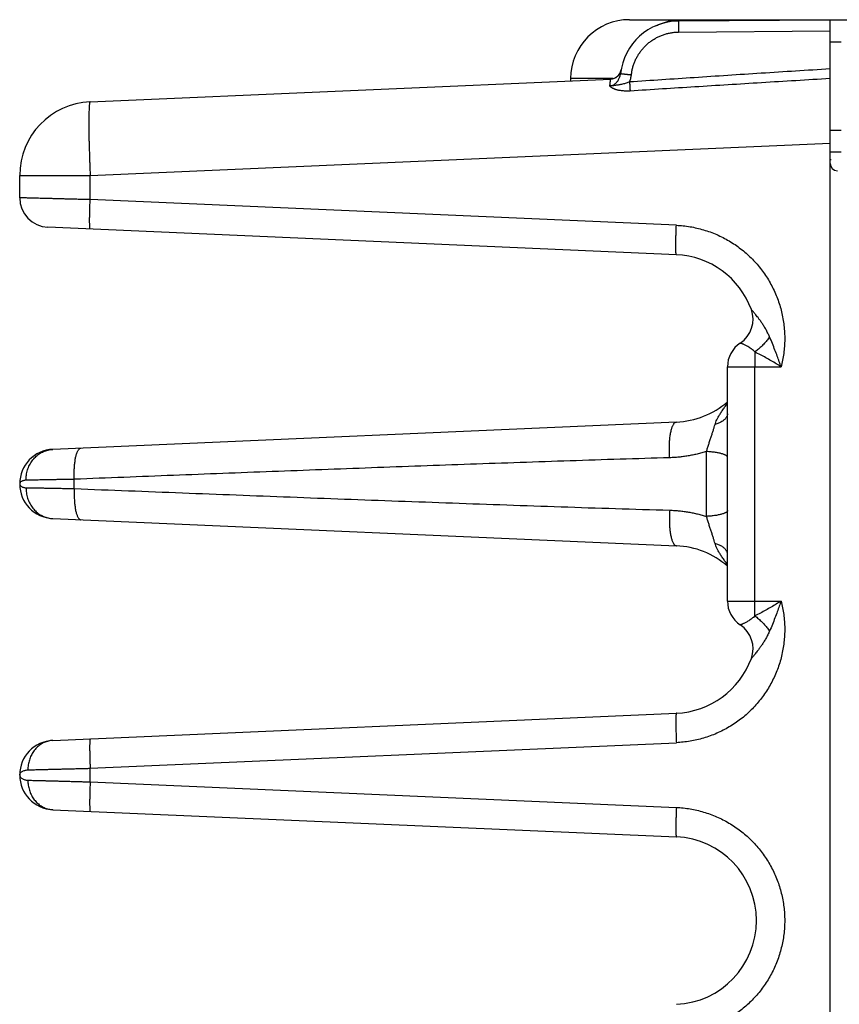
# Model space of a CAD drawing. Header units: inches. Extents: x 0 to 34, y 0 to 22.
# Tile 26 of 75: x 15.4 to 16.5, y 7 to 8.4. Entities that reach past the tile are written whole.
import ezdxf

# ---------------------------------------------------------------- set-up
doc = ezdxf.new("R2010")
doc.units = ezdxf.units.IN
doc.header["$LTSCALE"] = 1.87
doc.header["$MEASUREMENT"] = 0
doc.layers.get('0').update_dxf_attribs({"linetype": 'CONTINUOUS'})

msp = doc.modelspace()

# ---------------------------------------------------------------- linework, layer by layer
at = {"color": 7, "linetype": 'CONTINUOUS'}
for p, q in [((16.2057, 8.3644), (18.1549, 8.3644)), ((16.2722, 8.3626), (16.4779, 8.3644)), ((16.4779, 4.8144), (16.4779, 8.3644)), ((16.2722, 8.3476), (16.4779, 8.3494)), ((16.4779, 8.3344), (16.4929, 8.3344)), ((15.4736, 8.253), (16.18, 8.2838)), ((16.1257, 8.2844), (16.1257, 8.2814)), ((16.1834, 8.2844), (16.1257, 8.2844)), ((16.1941, 8.2961), (16.194, 8.2957)), ((16.1941, 8.2961), (16.1941, 8.2962)), ((16.4779, 8.2144), (16.4929, 8.2144)), ((15.4736, 8.1531), (16.4779, 8.1969)), ((16.4929, 8.1844), (16.4779, 8.1844)), ((16.4793, 8.1744), (16.4779, 8.1744)), ((15.3779, 8.1227), (15.3779, 8.1531)), ((15.3779, 8.1531), (15.4736, 8.1531)), ((15.4736, 8.1202), (15.4736, 8.1531)), ((16.2692, 8.0854), (15.4736, 8.1202)), ((16.2692, 8.0455), (15.4162, 8.0827)), ((16.3386, 7.5755), (16.3386, 7.8933)), ((16.3386, 7.8933), (16.4113, 7.8933)), ((16.3755, 7.5755), (16.3755, 7.8933)), ((16.2692, 7.8183), (15.4229, 7.7813)), ((16.31, 7.6904), (16.31, 7.7784)), ((15.452, 7.7281), (15.452, 7.7407)), ((15.3779, 7.7344), (15.3779, 7.7344)), ((15.3779, 7.7344), (15.3779, 7.7344)), ((15.4229, 7.6874), (16.2692, 7.6505)), ((16.3386, 7.5755), (16.4113, 7.5755)), ((15.4229, 7.3863), (16.2692, 7.4233)), ((15.4736, 7.3486), (16.2692, 7.3833)), ((15.4736, 7.3302), (15.4736, 7.3486)), ((15.3779, 7.3394), (15.3779, 7.3394)), ((15.3779, 7.3394), (15.3779, 7.3394)), ((15.4736, 7.3302), (16.2692, 7.2954)), ((15.4229, 7.2924), (16.2692, 7.2555))]:
    msp.add_line(p, q, dxfattribs=at)
msp.add_lwpolyline([(16.194, 8.2957), (16.194, 8.2956), (16.1939, 8.2955), (16.1939, 8.2953), (16.1938, 8.2951), (16.1938, 8.2948), (16.1937, 8.2946), (16.1936, 8.2943), (16.1936, 8.2941), (16.1935, 8.2938), (16.1934, 8.2936), (16.1933, 8.2933), (16.1932, 8.293), (16.1931, 8.2927), (16.1929, 8.2925), (16.1928, 8.2922), (16.1927, 8.2919), (16.1925, 8.2916), (16.1924, 8.2914), (16.1922, 8.2911), (16.192, 8.2908), (16.1919, 8.2905), (16.1917, 8.2903), (16.1915, 8.29), (16.1913, 8.2897), (16.191, 8.2894), (16.1908, 8.2892), (16.1906, 8.2889), (16.1903, 8.2886), (16.1901, 8.2883), (16.1898, 8.288), (16.1895, 8.2878), (16.1892, 8.2875), (16.1889, 8.2872), (16.1885, 8.287), (16.1882, 8.2867), (16.1878, 8.2864), (16.1874, 8.2862), (16.187, 8.2859), (16.1866, 8.2857), (16.1862, 8.2855), (16.1857, 8.2852)], dxfattribs=at)
for centre, radius, start, end in [((16.2057, 8.2844), 0.08, 90, 180), ((16.2729, 8.2826), 0.08, 90.5, 173.7571), ((16.1794, 8.2988), 0.015, 272.5, 350.1932), ((15.4779, 8.1531), 0.1, 92.5, 180), ((16.4879, 8.1693), 0.01, 180, 269.5), ((15.4179, 8.1227), 0.04, 180, 267.5), ((16.2642, 7.9319), 0.1137, 20.1643, 87.5), ((16.3347, 7.9578), 0.0386, 303.3287, 20.1661), ((16.3771, 7.8933), 0.0386, 123.3294, 180), ((16.2642, 7.9319), 0.1137, 272.5, 310.8202), ((15.4249, 7.7344), 0.047, 92.5, 267.5), ((16.2642, 7.5369), 0.1137, 49.1718, 87.5), ((16.3771, 7.5755), 0.0386, 180, 236.6706), ((16.3347, 7.511), 0.0386, 339.8339, 56.6706), ((16.2642, 7.5369), 0.1137, 272.5, 339.8357), ((15.4249, 7.3394), 0.047, 92.5007, 267.4997), ((16.2642, 7.1419), 0.1137, 272.5, 87.5)]:
    msp.add_arc(centre, radius, start, end, dxfattribs=at)
for points, knots in [([(16.2411, 8.356), (16.2419, 8.3564), (16.2444, 8.3576), (16.2488, 8.3594), (16.2542, 8.3612), (16.2598, 8.3626), (16.2655, 8.3636), (16.2712, 8.3642), (16.275, 8.3644), (16.2769, 8.3644)], [0, 0, 0, 0, 0.070528, 0.225202, 0.380145, 0.5351, 0.689949, 0.845039, 1, 1, 1, 1]), ([(16.2722, 8.3626), (16.2722, 8.3626), (16.2722, 8.3624), (16.2722, 8.3622), (16.2722, 8.3618), (16.2722, 8.3612), (16.2722, 8.3605), (16.2722, 8.3597), (16.2722, 8.3587), (16.2722, 8.3576), (16.2722, 8.3564), (16.2722, 8.3551), (16.2722, 8.3537), (16.2722, 8.3522), (16.2722, 8.3507), (16.2722, 8.3491), (16.2722, 8.3481), (16.2722, 8.3476)], [0, 0, 0, 0, 0.005553, 0.021949, 0.04905, 0.086564, 0.134084, 0.191088, 0.256953, 0.330959, 0.412293, 0.500067, 0.593317, 0.691023, 0.792115, 0.895485, 1, 1, 1, 1]), ([(16.2082, 8.2896), (16.2084, 8.2913), (16.2088, 8.2946), (16.2099, 8.2994), (16.2114, 8.3041), (16.2132, 8.3088), (16.2154, 8.3133), (16.2179, 8.3175), (16.2208, 8.3216), (16.2239, 8.3255), (16.2273, 8.3291), (16.231, 8.3325), (16.2349, 8.3355), (16.2391, 8.3382), (16.2435, 8.3407), (16.248, 8.3427), (16.2527, 8.3445), (16.2575, 8.3458), (16.2623, 8.3468), (16.2673, 8.3474), (16.2706, 8.3476), (16.2722, 8.3476)], [0, 0, 0, 0, 0.052291, 0.104801, 0.157454, 0.210167, 0.262858, 0.315509, 0.368149, 0.420805, 0.473478, 0.526158, 0.578835, 0.631501, 0.684148, 0.736803, 0.789512, 0.842281, 0.89502, 0.947627, 1, 1, 1, 1]), ([(16.4779, 8.2976), (16.4467, 8.2956), (16.3852, 8.2917), (16.2944, 8.2858), (16.2349, 8.2818), (16.2056, 8.2799)], [0, 0, 0, 0, 0.344185, 0.677474, 1, 1, 1, 1]), ([(16.179, 8.2744), (16.1794, 8.2745), (16.1803, 8.2746), (16.1815, 8.2749), (16.1828, 8.2754), (16.1842, 8.2761), (16.1856, 8.277), (16.1869, 8.2782), (16.1883, 8.2795), (16.1896, 8.2812), (16.1907, 8.283), (16.1917, 8.285), (16.1925, 8.287), (16.1931, 8.2892), (16.1933, 8.2906), (16.1934, 8.2913)], [0, 0, 0, 0, 0.052718, 0.107806, 0.166285, 0.229217, 0.297595, 0.372268, 0.453415, 0.540063, 0.631036, 0.724609, 0.818703, 0.9112, 1, 1, 1, 1]), ([(16.179, 8.2744), (16.179, 8.2753), (16.1791, 8.2768), (16.1794, 8.2789), (16.1796, 8.2806), (16.1798, 8.2819), (16.18, 8.283), (16.1799, 8.2834), (16.1801, 8.2838), (16.18, 8.2838)], [0, 0, 0, 0, 0.264038, 0.489137, 0.674126, 0.817974, 0.920036, 0.980399, 1, 1, 1, 1]), ([(16.1934, 8.2913), (16.1934, 8.2913), (16.1935, 8.2913), (16.1938, 8.2912), (16.1942, 8.2912), (16.1947, 8.2911), (16.1954, 8.2911), (16.1963, 8.291), (16.1972, 8.2909), (16.1983, 8.2907), (16.1995, 8.2906), (16.2008, 8.2905), (16.2022, 8.2903), (16.2036, 8.2901), (16.2051, 8.29), (16.2066, 8.2898), (16.2077, 8.2897), (16.2082, 8.2896)], [0, 0, 0, 0, 0.005474, 0.021817, 0.048853, 0.08629, 0.133721, 0.190633, 0.25641, 0.330336, 0.411613, 0.499358, 0.592621, 0.690394, 0.791616, 0.895192, 1, 1, 1, 1]), ([(16.2056, 8.2799), (16.2059, 8.2806), (16.2065, 8.2822), (16.2073, 8.2846), (16.2078, 8.2871), (16.2081, 8.2888), (16.2082, 8.2896)], [0, 0, 0, 0, 0.248879, 0.498035, 0.748159, 1, 1, 1, 1]), ([(16.4779, 8.2844), (16.4468, 8.2826), (16.3856, 8.2788), (16.2951, 8.2732), (16.2356, 8.2694), (16.2064, 8.2675)], [0, 0, 0, 0, 0.343329, 0.676748, 1, 1, 1, 1]), ([(16.2056, 8.2799), (16.2048, 8.2796), (16.2033, 8.279), (16.201, 8.2782), (16.1986, 8.2775), (16.196, 8.2769), (16.1935, 8.2763), (16.1912, 8.2759), (16.1892, 8.2756), (16.1874, 8.2753), (16.1858, 8.2751), (16.1844, 8.2749), (16.1831, 8.2748), (16.182, 8.2747), (16.1809, 8.2745), (16.1799, 8.2745), (16.1793, 8.2744), (16.179, 8.2744)], [0, 0, 0, 0, 0.088036, 0.177776, 0.27054, 0.367696, 0.46499, 0.551728, 0.626696, 0.692493, 0.750525, 0.802199, 0.848927, 0.891223, 0.93031, 0.965684, 1, 1, 1, 1]), ([(16.2064, 8.2675), (16.2053, 8.2674), (16.2033, 8.2674), (16.2003, 8.2674), (16.1974, 8.2676), (16.1947, 8.2679), (16.1923, 8.2682), (16.1903, 8.2687), (16.1885, 8.2691), (16.187, 8.2696), (16.1857, 8.27), (16.1847, 8.2704), (16.1837, 8.2708), (16.183, 8.2712), (16.1823, 8.2715), (16.1817, 8.2719), (16.1812, 8.2722), (16.1808, 8.2725), (16.1805, 8.2727), (16.1802, 8.273), (16.1799, 8.2732), (16.1797, 8.2734), (16.1795, 8.2736), (16.1794, 8.2737), (16.1792, 8.2739), (16.1791, 8.2741), (16.1791, 8.2742), (16.179, 8.2743), (16.179, 8.2744), (16.179, 8.2744)], [0, 0, 0, 0, 0.105868, 0.210405, 0.310643, 0.403777, 0.487061, 0.558866, 0.620461, 0.673434, 0.719082, 0.758516, 0.792653, 0.822272, 0.84798, 0.870341, 0.889861, 0.906966, 0.921973, 0.935046, 0.946382, 0.95625, 0.965011, 0.972897, 0.980025, 0.986411, 0.991972, 0.996578, 1, 1, 1, 1]), ([(16.2056, 8.2799), (16.2056, 8.2793), (16.2057, 8.2783), (16.2058, 8.2767), (16.2059, 8.2751), (16.206, 8.2736), (16.2061, 8.2722), (16.2062, 8.2709), (16.2062, 8.2696), (16.2063, 8.2685), (16.2063, 8.2678), (16.2064, 8.2675)], [0, 0, 0, 0, 0.130475, 0.259452, 0.385404, 0.506863, 0.622415, 0.730715, 0.830502, 0.920613, 1, 1, 1, 1]), ([(15.4736, 8.253), (15.4734, 8.253), (15.4732, 8.2526), (15.473, 8.2519), (15.4727, 8.2507), (15.4725, 8.2491), (15.4723, 8.247), (15.4722, 8.2445), (15.472, 8.2415), (15.4719, 8.2382), (15.4718, 8.2345), (15.4718, 8.2303), (15.4718, 8.2258), (15.4718, 8.221), (15.4718, 8.2159), (15.4718, 8.2105), (15.4719, 8.2048), (15.472, 8.1988), (15.4722, 8.1927), (15.4724, 8.1863), (15.4726, 8.1798), (15.4728, 8.1732), (15.473, 8.1666), (15.4733, 8.1598), (15.4735, 8.1553), (15.4736, 8.1531)], [0, 0, 0, 0, 0.00377, 0.011336, 0.023274, 0.039659, 0.060459, 0.0856, 0.114977, 0.148461, 0.185901, 0.22713, 0.271961, 0.320176, 0.371548, 0.425836, 0.48279, 0.542162, 0.603717, 0.667139, 0.732044, 0.798074, 0.864913, 0.932295, 1, 1, 1, 1]), ([(15.4736, 8.1202), (15.4714, 8.1202), (15.467, 8.1203), (15.4604, 8.1205), (15.4539, 8.1207), (15.4475, 8.1208), (15.4413, 8.121), (15.4352, 8.1212), (15.4293, 8.1213), (15.4236, 8.1215), (15.4181, 8.1216), (15.413, 8.1217), (15.4081, 8.1219), (15.4035, 8.122), (15.3993, 8.1221), (15.3954, 8.1222), (15.3918, 8.1223), (15.3887, 8.1224), (15.3859, 8.1225), (15.3835, 8.1225), (15.3816, 8.1226), (15.38, 8.1226), (15.379, 8.1226), (15.3783, 8.1227), (15.378, 8.1227), (15.3779, 8.1227)], [0, 0, 0, 0, 0.06928, 0.13808, 0.206071, 0.272945, 0.338406, 0.402163, 0.463936, 0.523442, 0.580411, 0.634582, 0.685721, 0.733622, 0.778091, 0.818945, 0.856009, 0.889118, 0.918124, 0.942897, 0.963325, 0.979314, 0.990789, 0.997695, 1, 1, 1, 1]), ([(15.4736, 8.0802), (15.4735, 8.0802), (15.4734, 8.0804), (15.4733, 8.0808), (15.4732, 8.0815), (15.4731, 8.0825), (15.473, 8.0837), (15.4729, 8.0851), (15.4729, 8.0868), (15.4729, 8.0887), (15.4728, 8.0909), (15.4728, 8.0932), (15.4729, 8.0957), (15.4729, 8.0984), (15.4729, 8.1012), (15.473, 8.1042), (15.4731, 8.1072), (15.4732, 8.1104), (15.4733, 8.1136), (15.4734, 8.1169), (15.4735, 8.1191), (15.4736, 8.1202)], [0, 0, 0, 0, 0.004944, 0.015731, 0.032985, 0.056723, 0.086833, 0.123131, 0.165384, 0.213311, 0.266591, 0.324866, 0.387741, 0.45479, 0.525558, 0.599565, 0.676308, 0.755266, 0.8359, 0.917664, 1, 1, 1, 1]), ([(16.2692, 8.0455), (16.2691, 8.0455), (16.269, 8.0457), (16.2689, 8.0461), (16.2688, 8.0468), (16.2687, 8.0477), (16.2686, 8.0489), (16.2686, 8.0504), (16.2685, 8.0521), (16.2685, 8.054), (16.2685, 8.0561), (16.2685, 8.0584), (16.2685, 8.061), (16.2685, 8.0636), (16.2686, 8.0665), (16.2686, 8.0694), (16.2687, 8.0725), (16.2688, 8.0756), (16.2689, 8.0789), (16.269, 8.0821), (16.2691, 8.0843), (16.2692, 8.0854)], [0, 0, 0, 0, 0.004944, 0.015732, 0.032986, 0.056724, 0.086834, 0.123132, 0.165385, 0.213312, 0.266592, 0.324867, 0.387742, 0.454791, 0.525559, 0.599566, 0.676309, 0.755266, 0.8359, 0.917664, 1, 1, 1, 1]), ([(16.2692, 8.0854), (16.2723, 8.0853), (16.2785, 8.0848), (16.2878, 8.0836), (16.297, 8.0817), (16.3062, 8.0793), (16.3152, 8.0764), (16.324, 8.0728), (16.3325, 8.0688), (16.3408, 8.0642), (16.3488, 8.0592), (16.3565, 8.0536), (16.3638, 8.0476), (16.3707, 8.0412), (16.3772, 8.0343), (16.3833, 8.027), (16.3889, 8.0194), (16.3941, 8.0115), (16.3987, 8.0032), (16.4028, 7.9947), (16.4064, 7.986), (16.4095, 7.977), (16.412, 7.9679), (16.4139, 7.9587), (16.4153, 7.9493), (16.4161, 7.9398), (16.4163, 7.9304), (16.4159, 7.921), (16.4149, 7.9116), (16.4134, 7.9024), (16.412, 7.8963), (16.4113, 7.8933)], [0, 0, 0, 0, 0.03403, 0.068258, 0.102646, 0.137157, 0.171748, 0.206377, 0.241003, 0.275589, 0.310136, 0.344665, 0.379196, 0.413745, 0.448308, 0.482879, 0.517451, 0.552017, 0.586572, 0.621107, 0.65562, 0.690126, 0.724649, 0.75921, 0.793812, 0.828418, 0.862983, 0.897466, 0.931823, 0.966014, 1, 1, 1, 1]), ([(16.3957, 7.934), (16.3949, 7.9357), (16.3933, 7.9391), (16.3907, 7.9441), (16.3879, 7.9488), (16.3851, 7.953), (16.3825, 7.9568), (16.3801, 7.9599), (16.3781, 7.9625), (16.3764, 7.9647), (16.3749, 7.9664), (16.3738, 7.9678), (16.3729, 7.9688), (16.3722, 7.9696), (16.3716, 7.9702), (16.3713, 7.9706), (16.3711, 7.9709), (16.371, 7.971), (16.371, 7.9711)], [0, 0, 0, 0, 0.126991, 0.253635, 0.376555, 0.491802, 0.594708, 0.682666, 0.756115, 0.816854, 0.866419, 0.906014, 0.936897, 0.96037, 0.977609, 0.989478, 0.996815, 1, 1, 1, 1]), ([(16.3757, 7.9135), (16.3751, 7.9141), (16.3737, 7.9154), (16.3716, 7.9171), (16.3695, 7.9187), (16.3674, 7.9201), (16.3654, 7.9213), (16.3635, 7.9223), (16.3618, 7.9232), (16.3602, 7.9238), (16.3589, 7.9244), (16.3579, 7.9248), (16.3571, 7.9251), (16.3565, 7.9253), (16.3561, 7.9255), (16.356, 7.9255), (16.3559, 7.9255)], [0, 0, 0, 0, 0.118383, 0.235793, 0.349968, 0.458659, 0.559929, 0.652248, 0.734473, 0.805842, 0.865951, 0.914701, 0.952243, 0.97884, 0.99469, 1, 1, 1, 1]), ([(16.3957, 7.934), (16.3951, 7.9331), (16.3939, 7.9314), (16.392, 7.9289), (16.3899, 7.9265), (16.3877, 7.9241), (16.3854, 7.9218), (16.3831, 7.9195), (16.3807, 7.9174), (16.3782, 7.9154), (16.3765, 7.9141), (16.3757, 7.9135)], [0, 0, 0, 0, 0.107157, 0.216805, 0.32832, 0.441058, 0.55436, 0.667564, 0.780006, 0.891031, 1, 1, 1, 1]), ([(16.4113, 7.8933), (16.4105, 7.8956), (16.4088, 7.9005), (16.406, 7.9081), (16.4029, 7.9163), (16.3995, 7.925), (16.397, 7.9309), (16.3957, 7.934)], [0, 0, 0, 0, 0.168237, 0.35501, 0.557693, 0.773607, 1, 1, 1, 1]), ([(16.3757, 7.9135), (16.3757, 7.9127), (16.3756, 7.9111), (16.3756, 7.9087), (16.3755, 7.9063), (16.3755, 7.9037), (16.3755, 7.9012), (16.3755, 7.8986), (16.3755, 7.8959), (16.3755, 7.8942), (16.3755, 7.8933)], [0, 0, 0, 0, 0.115269, 0.234289, 0.356539, 0.481594, 0.609058, 0.738338, 0.868831, 1, 1, 1, 1]), ([(16.4113, 7.8933), (16.4091, 7.8947), (16.4047, 7.8975), (16.3978, 7.9016), (16.3906, 7.9057), (16.3832, 7.9097), (16.3782, 7.9122), (16.3757, 7.9135)], [0, 0, 0, 0, 0.18778, 0.384272, 0.586942, 0.793096, 1, 1, 1, 1]), ([(16.3217, 7.815), (16.322, 7.8161), (16.3227, 7.8183), (16.3242, 7.8217), (16.3261, 7.8254), (16.3285, 7.8295), (16.3314, 7.8339), (16.3348, 7.8387), (16.3372, 7.842), (16.3386, 7.8437)], [0, 0, 0, 0, 0.098538, 0.20955, 0.334652, 0.475185, 0.63252, 0.807628, 1, 1, 1, 1]), ([(16.3386, 7.8297), (16.3386, 7.8292), (16.3385, 7.8282), (16.3381, 7.8268), (16.3374, 7.8254), (16.3365, 7.824), (16.3354, 7.8226), (16.3341, 7.8213), (16.3325, 7.8201), (16.3307, 7.8189), (16.3287, 7.8178), (16.3265, 7.8168), (16.3242, 7.8158), (16.3225, 7.8153), (16.3217, 7.815)], [0, 0, 0, 0, 0.060762, 0.122979, 0.187974, 0.256842, 0.330412, 0.409256, 0.493711, 0.58392, 0.679862, 0.781383, 0.888215, 1, 1, 1, 1]), ([(16.2602, 7.77), (16.2601, 7.7712), (16.2599, 7.7735), (16.2598, 7.7771), (16.2597, 7.7807), (16.2597, 7.7842), (16.2597, 7.7877), (16.2599, 7.7911), (16.2601, 7.7944), (16.2605, 7.7976), (16.2608, 7.8006), (16.2613, 7.8034), (16.2619, 7.806), (16.2625, 7.8085), (16.2631, 7.8106), (16.2639, 7.8126), (16.2646, 7.8142), (16.2655, 7.8156), (16.2663, 7.8168), (16.2672, 7.8176), (16.2682, 7.8181), (16.2689, 7.8183), (16.2692, 7.8183)], [0, 0, 0, 0, 0.069634, 0.139606, 0.209438, 0.278651, 0.346776, 0.413349, 0.477924, 0.540073, 0.59939, 0.6555, 0.708061, 0.756776, 0.801394, 0.841734, 0.877693, 0.909284, 0.936685, 0.960324, 0.981001, 1, 1, 1, 1]), ([(16.31, 7.7784), (16.3105, 7.78), (16.3115, 7.7833), (16.3131, 7.7882), (16.3147, 7.7933), (16.3163, 7.7983), (16.3179, 7.803), (16.3193, 7.8074), (16.3206, 7.8114), (16.3213, 7.8139), (16.3217, 7.815)], [0, 0, 0, 0, 0.130517, 0.267456, 0.406776, 0.544319, 0.67588, 0.797908, 0.907003, 1, 1, 1, 1]), ([(15.3865, 7.7394), (15.3865, 7.7406), (15.3866, 7.743), (15.387, 7.7465), (15.3876, 7.75), (15.3885, 7.7534), (15.3897, 7.7567), (15.3911, 7.7599), (15.3928, 7.763), (15.3947, 7.7658), (15.3969, 7.7685), (15.3992, 7.771), (15.4017, 7.7732), (15.4044, 7.7752), (15.4072, 7.777), (15.4102, 7.7784), (15.4133, 7.7796), (15.4164, 7.7805), (15.4196, 7.7811), (15.4218, 7.7813), (15.4229, 7.7813)], [0, 0, 0, 0, 0.058056, 0.116015, 0.173809, 0.231378, 0.288664, 0.34562, 0.402205, 0.458389, 0.514154, 0.569493, 0.624412, 0.678928, 0.733072, 0.786885, 0.84042, 0.893738, 0.946907, 1, 1, 1, 1]), ([(15.452, 7.7407), (15.452, 7.7418), (15.4519, 7.7441), (15.4519, 7.7476), (15.4519, 7.7509), (15.452, 7.7543), (15.4522, 7.7575), (15.4524, 7.7606), (15.4528, 7.7636), (15.4532, 7.7664), (15.4536, 7.7691), (15.4541, 7.7716), (15.4547, 7.7738), (15.4554, 7.7759), (15.456, 7.7777), (15.4568, 7.7792), (15.4575, 7.7805), (15.4584, 7.7816), (15.4592, 7.7824), (15.4601, 7.7829), (15.4607, 7.783), (15.461, 7.783)], [0, 0, 0, 0, 0.076677, 0.152881, 0.228124, 0.301928, 0.373829, 0.443375, 0.510137, 0.573713, 0.633728, 0.689846, 0.741772, 0.789265, 0.832151, 0.87034, 0.903862, 0.932918, 0.957971, 0.979877, 1, 1, 1, 1]), ([(16.31, 7.7784), (16.3078, 7.7777), (16.3036, 7.7765), (16.2974, 7.7749), (16.2912, 7.7735), (16.285, 7.7724), (16.2788, 7.7714), (16.2726, 7.7707), (16.2664, 7.7702), (16.2623, 7.77), (16.2602, 7.77)], [0, 0, 0, 0, 0.131358, 0.259233, 0.384534, 0.508198, 0.631105, 0.753774, 0.876604, 1, 1, 1, 1]), ([(16.3386, 7.7704), (16.3386, 7.7706), (16.3384, 7.7712), (16.338, 7.7719), (16.3372, 7.7726), (16.3362, 7.7733), (16.3349, 7.7739), (16.3333, 7.7746), (16.3315, 7.7752), (16.3295, 7.7758), (16.3272, 7.7763), (16.3247, 7.7768), (16.3221, 7.7772), (16.3192, 7.7776), (16.3162, 7.7779), (16.3131, 7.7782), (16.311, 7.7783), (16.31, 7.7784)], [0, 0, 0, 0, 0.023939, 0.05125, 0.08421, 0.12401, 0.171168, 0.225815, 0.28785, 0.357014, 0.432935, 0.515149, 0.603123, 0.696261, 0.793916, 0.895399, 1, 1, 1, 1]), ([(16.2602, 7.77), (16.2377, 7.7693), (16.1926, 7.7679), (16.1249, 7.7657), (16.0572, 7.7634), (15.9897, 7.7611), (15.9224, 7.7586), (15.8552, 7.7562), (15.788, 7.7537), (15.7207, 7.7511), (15.6536, 7.7486), (15.5865, 7.746), (15.5193, 7.7433), (15.4745, 7.7416), (15.452, 7.7407)], [0, 0, 0, 0, 0.083527, 0.167379, 0.251248, 0.334827, 0.417953, 0.500987, 0.58426, 0.667562, 0.750654, 0.833636, 0.916691, 1, 1, 1, 1]), ([(15.3865, 7.7394), (15.3859, 7.7394), (15.3846, 7.7393), (15.3827, 7.7389), (15.3811, 7.7383), (15.3798, 7.7376), (15.3787, 7.7366), (15.3781, 7.7355), (15.3779, 7.7348), (15.3779, 7.7344)], [0, 0, 0, 0, 0.18179, 0.355339, 0.515451, 0.658801, 0.785014, 0.896791, 1, 1, 1, 1]), ([(15.452, 7.7407), (15.4499, 7.7406), (15.4455, 7.7405), (15.4391, 7.7404), (15.4329, 7.7403), (15.4269, 7.7402), (15.4211, 7.74), (15.4157, 7.7399), (15.4105, 7.7398), (15.4056, 7.7398), (15.401, 7.7397), (15.3968, 7.7396), (15.393, 7.7395), (15.3897, 7.7395), (15.3875, 7.7394), (15.3865, 7.7394)], [0, 0, 0, 0, 0.100147, 0.197996, 0.293048, 0.38484, 0.472941, 0.55694, 0.636446, 0.711086, 0.780509, 0.844393, 0.902444, 0.954392, 1, 1, 1, 1]), ([(15.3779, 7.7344), (15.3779, 7.734), (15.3781, 7.7332), (15.3787, 7.7321), (15.3798, 7.7312), (15.3811, 7.7304), (15.3827, 7.7298), (15.3846, 7.7294), (15.3859, 7.7293), (15.3865, 7.7293)], [0, 0, 0, 0, 0.103206, 0.214774, 0.340842, 0.484306, 0.64467, 0.818291, 1, 1, 1, 1]), ([(15.3865, 7.7293), (15.3875, 7.7293), (15.3897, 7.7293), (15.393, 7.7292), (15.3968, 7.7292), (15.401, 7.7291), (15.4056, 7.729), (15.4105, 7.7289), (15.4157, 7.7288), (15.4211, 7.7287), (15.4269, 7.7286), (15.4329, 7.7285), (15.4391, 7.7283), (15.4455, 7.7282), (15.4499, 7.7281), (15.452, 7.7281)], [0, 0, 0, 0, 0.045608, 0.097557, 0.155607, 0.219491, 0.288914, 0.363554, 0.44306, 0.527059, 0.61516, 0.706951, 0.802004, 0.899853, 1, 1, 1, 1]), ([(15.3865, 7.7293), (15.3865, 7.7281), (15.3866, 7.7258), (15.387, 7.7222), (15.3876, 7.7187), (15.3885, 7.7153), (15.3897, 7.712), (15.3911, 7.7088), (15.3928, 7.7058), (15.3947, 7.7029), (15.3969, 7.7002), (15.3992, 7.6978), (15.4017, 7.6955), (15.4044, 7.6935), (15.4072, 7.6918), (15.4102, 7.6903), (15.4133, 7.6891), (15.4164, 7.6882), (15.4196, 7.6877), (15.4218, 7.6875), (15.4229, 7.6874)], [0, 0, 0, 0, 0.058057, 0.116016, 0.173811, 0.231379, 0.288666, 0.345622, 0.402207, 0.458391, 0.514156, 0.569495, 0.624414, 0.67893, 0.733073, 0.786886, 0.840421, 0.893739, 0.946907, 1, 1, 1, 1]), ([(15.452, 7.7281), (15.452, 7.7269), (15.4519, 7.7246), (15.4519, 7.7212), (15.4519, 7.7178), (15.452, 7.7145), (15.4522, 7.7113), (15.4524, 7.7081), (15.4528, 7.7052), (15.4532, 7.7023), (15.4536, 7.6997), (15.4541, 7.6972), (15.4547, 7.6949), (15.4554, 7.6929), (15.456, 7.6911), (15.4568, 7.6895), (15.4575, 7.6882), (15.4584, 7.6872), (15.4592, 7.6864), (15.4601, 7.6859), (15.4607, 7.6858), (15.461, 7.6857)], [0, 0, 0, 0, 0.076679, 0.152883, 0.228128, 0.301934, 0.373835, 0.443382, 0.510145, 0.573721, 0.633736, 0.689853, 0.741778, 0.789271, 0.832156, 0.870344, 0.903865, 0.93292, 0.957972, 0.979877, 1, 1, 1, 1]), ([(15.452, 7.7281), (15.4765, 7.7271), (15.5254, 7.7252), (15.5987, 7.7223), (15.6719, 7.7195), (15.7453, 7.7167), (15.8187, 7.7139), (15.892, 7.7112), (15.9654, 7.7086), (16.039, 7.706), (16.1127, 7.7034), (16.1865, 7.701), (16.2357, 7.6995), (16.2602, 7.6988)], [0, 0, 0, 0, 0.090892, 0.18149, 0.272044, 0.362799, 0.453759, 0.544545, 0.635193, 0.726184, 0.817533, 0.908916, 1, 1, 1, 1]), ([(16.2602, 7.6988), (16.2601, 7.6976), (16.2599, 7.6952), (16.2598, 7.6916), (16.2597, 7.6881), (16.2597, 7.6845), (16.2597, 7.681), (16.2599, 7.6776), (16.2601, 7.6743), (16.2605, 7.6712), (16.2608, 7.6682), (16.2613, 7.6653), (16.2619, 7.6627), (16.2625, 7.6603), (16.2631, 7.6581), (16.2639, 7.6562), (16.2646, 7.6545), (16.2655, 7.6531), (16.2663, 7.652), (16.2672, 7.6512), (16.2682, 7.6506), (16.2689, 7.6505), (16.2692, 7.6505)], [0, 0, 0, 0, 0.069631, 0.1396, 0.209429, 0.278641, 0.346764, 0.413336, 0.477911, 0.540059, 0.599377, 0.655487, 0.70805, 0.756765, 0.801386, 0.841727, 0.877687, 0.90928, 0.936683, 0.960323, 0.981001, 1, 1, 1, 1]), ([(16.2602, 7.6988), (16.2624, 7.6987), (16.2668, 7.6985), (16.2732, 7.698), (16.2795, 7.6972), (16.2858, 7.6962), (16.2919, 7.6951), (16.298, 7.6937), (16.304, 7.6922), (16.308, 7.691), (16.31, 7.6904)], [0, 0, 0, 0, 0.130372, 0.258213, 0.384064, 0.508458, 0.631894, 0.754741, 0.877334, 1, 1, 1, 1]), ([(16.3386, 7.6983), (16.3386, 7.6981), (16.3384, 7.6976), (16.338, 7.6968), (16.3372, 7.6961), (16.3362, 7.6955), (16.3349, 7.6948), (16.3333, 7.6942), (16.3315, 7.6936), (16.3295, 7.693), (16.3272, 7.6925), (16.3247, 7.692), (16.3221, 7.6915), (16.3192, 7.6912), (16.3162, 7.6908), (16.3131, 7.6906), (16.311, 7.6904), (16.31, 7.6904)], [0, 0, 0, 0, 0.023939, 0.051251, 0.084212, 0.124013, 0.171171, 0.225819, 0.287855, 0.357019, 0.432939, 0.515152, 0.603125, 0.696261, 0.793914, 0.895395, 1, 1, 1, 1]), ([(16.3217, 7.6537), (16.3213, 7.6549), (16.3206, 7.6573), (16.3193, 7.6613), (16.3179, 7.6657), (16.3163, 7.6705), (16.3147, 7.6754), (16.3131, 7.6805), (16.3115, 7.6855), (16.3105, 7.6888), (16.31, 7.6904)], [0, 0, 0, 0, 0.092621, 0.201475, 0.323378, 0.454898, 0.592487, 0.731958, 0.869156, 1, 1, 1, 1]), ([(16.3386, 7.6251), (16.3372, 7.6268), (16.3348, 7.63), (16.3314, 7.6348), (16.3285, 7.6392), (16.3261, 7.6433), (16.3242, 7.647), (16.3227, 7.6505), (16.322, 7.6527), (16.3217, 7.6537)], [0, 0, 0, 0, 0.193269, 0.368152, 0.525112, 0.665443, 0.790484, 0.901506, 1, 1, 1, 1]), ([(16.3386, 7.6391), (16.3386, 7.6395), (16.3385, 7.6405), (16.3381, 7.642), (16.3374, 7.6434), (16.3365, 7.6448), (16.3354, 7.6461), (16.3341, 7.6474), (16.3325, 7.6486), (16.3307, 7.6498), (16.3287, 7.6509), (16.3265, 7.652), (16.3242, 7.6529), (16.3225, 7.6535), (16.3217, 7.6537)], [0, 0, 0, 0, 0.060759, 0.122975, 0.187969, 0.256836, 0.330406, 0.409249, 0.493705, 0.583915, 0.679858, 0.78138, 0.888213, 1, 1, 1, 1]), ([(16.4113, 7.5755), (16.412, 7.5725), (16.4134, 7.5664), (16.4149, 7.5572), (16.4159, 7.5478), (16.4163, 7.5384), (16.4161, 7.5289), (16.4153, 7.5195), (16.4139, 7.5101), (16.412, 7.5008), (16.4095, 7.4917), (16.4064, 7.4828), (16.4028, 7.474), (16.3987, 7.4655), (16.3941, 7.4573), (16.3889, 7.4493), (16.3833, 7.4417), (16.3772, 7.4345), (16.3707, 7.4276), (16.3638, 7.4211), (16.3565, 7.4151), (16.3488, 7.4096), (16.3408, 7.4045), (16.3325, 7.4), (16.324, 7.3959), (16.3152, 7.3924), (16.3062, 7.3894), (16.297, 7.387), (16.2878, 7.3852), (16.2785, 7.3839), (16.2723, 7.3835), (16.2692, 7.3833)], [0, 0, 0, 0, 0.033986, 0.068177, 0.102534, 0.137017, 0.171582, 0.206188, 0.24079, 0.275351, 0.309873, 0.34438, 0.378893, 0.413428, 0.447983, 0.482549, 0.517121, 0.551691, 0.586255, 0.620804, 0.655335, 0.689864, 0.724411, 0.758997, 0.793622, 0.828252, 0.862843, 0.897354, 0.931742, 0.96597, 1, 1, 1, 1]), ([(16.3757, 7.5553), (16.3757, 7.5561), (16.3756, 7.5576), (16.3756, 7.56), (16.3755, 7.5625), (16.3755, 7.565), (16.3755, 7.5676), (16.3755, 7.5702), (16.3755, 7.5728), (16.3755, 7.5746), (16.3755, 7.5755)], [0, 0, 0, 0, 0.11527, 0.234289, 0.356539, 0.481594, 0.609058, 0.738338, 0.868831, 1, 1, 1, 1]), ([(16.4113, 7.5755), (16.4091, 7.5741), (16.4047, 7.5713), (16.3978, 7.5672), (16.3906, 7.5631), (16.3832, 7.5591), (16.3782, 7.5565), (16.3757, 7.5553)], [0, 0, 0, 0, 0.187737, 0.384241, 0.586943, 0.793121, 1, 1, 1, 1]), ([(16.4113, 7.5755), (16.4105, 7.5731), (16.4088, 7.5683), (16.406, 7.5607), (16.4029, 7.5524), (16.3995, 7.5437), (16.397, 7.5378), (16.3957, 7.5348)], [0, 0, 0, 0, 0.168106, 0.354775, 0.557415, 0.773397, 1, 1, 1, 1]), ([(16.3757, 7.5553), (16.3751, 7.5546), (16.3737, 7.5534), (16.3716, 7.5516), (16.3695, 7.5501), (16.3674, 7.5487), (16.3653, 7.5475), (16.3635, 7.5464), (16.3617, 7.5456), (16.3602, 7.5449), (16.3589, 7.5443), (16.3579, 7.5439), (16.3571, 7.5436), (16.3565, 7.5434), (16.3561, 7.5433), (16.356, 7.5432), (16.3559, 7.5432)], [0, 0, 0, 0, 0.118428, 0.235883, 0.350098, 0.458827, 0.560129, 0.652464, 0.734692, 0.806061, 0.866162, 0.914882, 0.952371, 0.978905, 0.99471, 1, 1, 1, 1]), ([(16.3757, 7.5553), (16.3765, 7.5547), (16.3782, 7.5534), (16.3807, 7.5514), (16.3831, 7.5492), (16.3854, 7.547), (16.3877, 7.5446), (16.3899, 7.5422), (16.392, 7.5398), (16.3939, 7.5373), (16.3951, 7.5356), (16.3957, 7.5348)], [0, 0, 0, 0, 0.108969, 0.219994, 0.332436, 0.44564, 0.558942, 0.67168, 0.783195, 0.892843, 1, 1, 1, 1]), ([(16.3957, 7.5348), (16.3949, 7.5331), (16.3933, 7.5296), (16.3907, 7.5247), (16.3879, 7.52), (16.3851, 7.5157), (16.3825, 7.512), (16.3801, 7.5088), (16.3781, 7.5062), (16.3763, 7.5041), (16.3749, 7.5023), (16.3738, 7.501), (16.3728, 7.4999), (16.3721, 7.4991), (16.3716, 7.4985), (16.3713, 7.4981), (16.3711, 7.4978), (16.371, 7.4977), (16.371, 7.4977)], [0, 0, 0, 0, 0.127166, 0.253973, 0.377034, 0.492382, 0.595291, 0.683197, 0.756578, 0.817263, 0.866769, 0.9063, 0.937146, 0.960573, 0.977728, 0.989524, 0.996839, 1, 1, 1, 1]), ([(16.2692, 7.4233), (16.2691, 7.4233), (16.269, 7.4231), (16.2689, 7.4227), (16.2688, 7.422), (16.2687, 7.421), (16.2686, 7.4198), (16.2686, 7.4184), (16.2685, 7.4167), (16.2685, 7.4148), (16.2685, 7.4126), (16.2685, 7.4103), (16.2685, 7.4078), (16.2685, 7.4051), (16.2686, 7.4023), (16.2686, 7.3993), (16.2687, 7.3963), (16.2688, 7.3931), (16.2689, 7.3899), (16.269, 7.3866), (16.2691, 7.3844), (16.2692, 7.3833)], [0, 0, 0, 0, 0.004944, 0.015732, 0.032986, 0.056724, 0.086834, 0.123132, 0.165385, 0.213312, 0.266592, 0.324867, 0.387742, 0.454791, 0.525559, 0.599566, 0.676309, 0.755266, 0.8359, 0.917664, 1, 1, 1, 1]), ([(15.4229, 7.3863), (15.4219, 7.3863), (15.4199, 7.3861), (15.4169, 7.3855), (15.414, 7.3847), (15.4111, 7.3836), (15.4084, 7.3822), (15.4057, 7.3805), (15.4032, 7.3786), (15.4009, 7.3765), (15.3987, 7.3741), (15.3967, 7.3716), (15.395, 7.3688), (15.3934, 7.3659), (15.3921, 7.3629), (15.391, 7.3597), (15.3901, 7.3565), (15.3895, 7.3532), (15.3891, 7.3498), (15.3891, 7.3475), (15.3891, 7.3464)], [0, 0, 0, 0, 0.052307, 0.104714, 0.15732, 0.210214, 0.263477, 0.317179, 0.371372, 0.426097, 0.481376, 0.537215, 0.593604, 0.650518, 0.707916, 0.765748, 0.823949, 0.882445, 0.941158, 1, 1, 1, 1]), ([(15.4736, 7.3885), (15.4735, 7.3885), (15.4734, 7.3883), (15.4733, 7.3879), (15.4732, 7.3872), (15.4731, 7.3863), (15.473, 7.3851), (15.4729, 7.3836), (15.4729, 7.3819), (15.4729, 7.38), (15.4728, 7.3779), (15.4728, 7.3756), (15.4729, 7.3731), (15.4729, 7.3704), (15.4729, 7.3675), (15.473, 7.3646), (15.4731, 7.3615), (15.4732, 7.3584), (15.4733, 7.3551), (15.4734, 7.3519), (15.4735, 7.3497), (15.4736, 7.3486)], [0, 0, 0, 0, 0.004944, 0.015731, 0.032985, 0.056723, 0.086833, 0.123131, 0.165383, 0.21331, 0.266591, 0.324866, 0.387741, 0.45479, 0.525558, 0.599565, 0.676308, 0.755265, 0.8359, 0.917664, 1, 1, 1, 1]), ([(15.3891, 7.3464), (15.3902, 7.3464), (15.3924, 7.3465), (15.396, 7.3466), (15.3999, 7.3467), (15.4042, 7.3468), (15.4087, 7.3469), (15.4136, 7.347), (15.4188, 7.3472), (15.4242, 7.3473), (15.4298, 7.3474), (15.4356, 7.3476), (15.4416, 7.3478), (15.4478, 7.3479), (15.4541, 7.3481), (15.4605, 7.3482), (15.467, 7.3484), (15.4714, 7.3485), (15.4736, 7.3486)], [0, 0, 0, 0, 0.037969, 0.0803, 0.126806, 0.177285, 0.231512, 0.289248, 0.350238, 0.414225, 0.480945, 0.550126, 0.621481, 0.69471, 0.769502, 0.845539, 0.92249, 1, 1, 1, 1]), ([(15.3779, 7.3394), (15.3779, 7.3398), (15.3781, 7.3407), (15.3787, 7.342), (15.3798, 7.3432), (15.3812, 7.3443), (15.3829, 7.3451), (15.3848, 7.3458), (15.3869, 7.3462), (15.3884, 7.3464), (15.3891, 7.3464)], [0, 0, 0, 0, 0.092322, 0.190853, 0.299373, 0.419888, 0.552523, 0.695449, 0.845772, 1, 1, 1, 1]), ([(15.3779, 7.3394), (15.3779, 7.3389), (15.3781, 7.338), (15.3787, 7.3367), (15.3798, 7.3355), (15.3812, 7.3345), (15.3829, 7.3336), (15.3848, 7.3329), (15.3869, 7.3325), (15.3884, 7.3324), (15.3891, 7.3324)], [0, 0, 0, 0, 0.092421, 0.190796, 0.299195, 0.419604, 0.552299, 0.695403, 0.845897, 1, 1, 1, 1]), ([(15.3891, 7.3324), (15.3902, 7.3323), (15.3924, 7.3323), (15.396, 7.3322), (15.3999, 7.3321), (15.4042, 7.332), (15.4087, 7.3319), (15.4136, 7.3317), (15.4188, 7.3316), (15.4242, 7.3315), (15.4298, 7.3313), (15.4356, 7.3312), (15.4416, 7.331), (15.4478, 7.3308), (15.4541, 7.3307), (15.4605, 7.3305), (15.467, 7.3303), (15.4714, 7.3302), (15.4736, 7.3302)], [0, 0, 0, 0, 0.037969, 0.080302, 0.126811, 0.177293, 0.231526, 0.289272, 0.350279, 0.414286, 0.481021, 0.550205, 0.621547, 0.694753, 0.769521, 0.84554, 0.922483, 1, 1, 1, 1]), ([(15.3891, 7.3324), (15.3891, 7.3312), (15.3891, 7.329), (15.3895, 7.3256), (15.3901, 7.3223), (15.391, 7.319), (15.3921, 7.3159), (15.3934, 7.3128), (15.395, 7.3099), (15.3967, 7.3072), (15.3987, 7.3046), (15.4009, 7.3023), (15.4032, 7.3001), (15.4057, 7.2982), (15.4084, 7.2966), (15.4111, 7.2952), (15.414, 7.2941), (15.4169, 7.2932), (15.4199, 7.2926), (15.4219, 7.2925), (15.4229, 7.2924)], [0, 0, 0, 0, 0.058842, 0.117555, 0.176052, 0.234253, 0.292085, 0.349484, 0.406397, 0.462786, 0.518625, 0.573904, 0.628628, 0.682822, 0.736523, 0.789786, 0.84268, 0.895286, 0.947693, 1, 1, 1, 1]), ([(15.4736, 7.3302), (15.4735, 7.3291), (15.4734, 7.3269), (15.4733, 7.3236), (15.4732, 7.3204), (15.4731, 7.3172), (15.473, 7.3142), (15.4729, 7.3112), (15.4729, 7.3084), (15.4729, 7.3057), (15.4728, 7.3032), (15.4728, 7.3009), (15.4729, 7.2987), (15.4729, 7.2968), (15.4729, 7.2951), (15.473, 7.2937), (15.4731, 7.2925), (15.4732, 7.2915), (15.4733, 7.2908), (15.4734, 7.2904), (15.4735, 7.2902), (15.4736, 7.2902)], [0, 0, 0, 0, 0.082336, 0.1641, 0.244734, 0.323691, 0.400434, 0.474441, 0.545209, 0.612258, 0.675133, 0.733408, 0.786689, 0.834616, 0.876868, 0.913167, 0.943276, 0.967015, 0.984269, 0.995056, 1, 1, 1, 1]), ([(16.2692, 7.2954), (16.2691, 7.2943), (16.269, 7.2921), (16.2689, 7.2889), (16.2688, 7.2856), (16.2687, 7.2825), (16.2686, 7.2794), (16.2686, 7.2765), (16.2685, 7.2736), (16.2685, 7.271), (16.2685, 7.2684), (16.2685, 7.2661), (16.2685, 7.264), (16.2685, 7.2621), (16.2686, 7.2604), (16.2686, 7.2589), (16.2687, 7.2577), (16.2688, 7.2568), (16.2689, 7.2561), (16.269, 7.2557), (16.2691, 7.2555), (16.2692, 7.2555)], [0, 0, 0, 0, 0.082336, 0.1641, 0.244734, 0.323691, 0.400434, 0.474441, 0.545209, 0.612258, 0.675133, 0.733408, 0.786688, 0.834615, 0.876868, 0.913166, 0.943276, 0.967014, 0.984268, 0.995056, 1, 1, 1, 1]), ([(16.2692, 7.2954), (16.2723, 7.2953), (16.2786, 7.2948), (16.2879, 7.2936), (16.2971, 7.2917), (16.3062, 7.2893), (16.3151, 7.2864), (16.3239, 7.2829), (16.3324, 7.2789), (16.3406, 7.2743), (16.3486, 7.2693), (16.3562, 7.2638), (16.3635, 7.2579), (16.3704, 7.2515), (16.3768, 7.2447), (16.3829, 7.2375), (16.3885, 7.23), (16.3937, 7.2221), (16.3983, 7.214), (16.4025, 7.2056), (16.4061, 7.1969), (16.4092, 7.1881), (16.4117, 7.179), (16.4137, 7.1699), (16.4151, 7.1606), (16.416, 7.1512), (16.4163, 7.1419), (16.416, 7.1325), (16.4151, 7.1231), (16.4137, 7.1139), (16.4117, 7.1047), (16.4092, 7.0957), (16.4061, 7.0868), (16.4025, 7.0782), (16.3983, 7.0697), (16.3937, 7.0616), (16.3885, 7.0537), (16.3829, 7.0462), (16.3768, 7.039), (16.3703, 7.0322), (16.3635, 7.0259), (16.3562, 7.0199), (16.3486, 7.0144), (16.3406, 7.0094), (16.3324, 7.0049), (16.3239, 7.0009), (16.3151, 6.9974), (16.3062, 6.9944), (16.2971, 6.992), (16.2879, 6.9902), (16.2786, 6.9889), (16.2723, 6.9885), (16.2692, 6.9883)], [0, 0, 0, 0, 0.019975, 0.039999, 0.060045, 0.080091, 0.100121, 0.120144, 0.140168, 0.160191, 0.180209, 0.200223, 0.220231, 0.240235, 0.260235, 0.280231, 0.300223, 0.320212, 0.340197, 0.36018, 0.38016, 0.400139, 0.420116, 0.440092, 0.460067, 0.480042, 0.500017, 0.519992, 0.539967, 0.559943, 0.579919, 0.599896, 0.619874, 0.639854, 0.659836, 0.679821, 0.699808, 0.719799, 0.739794, 0.759793, 0.779796, 0.799803, 0.819815, 0.839833, 0.859855, 0.879877, 0.899899, 0.919929, 0.939973, 0.960015, 0.980032, 1, 1, 1, 1])]:
    msp.add_open_spline(points, degree=3, knots=knots, dxfattribs=at)

doc.saveas('drawing.dxf')
